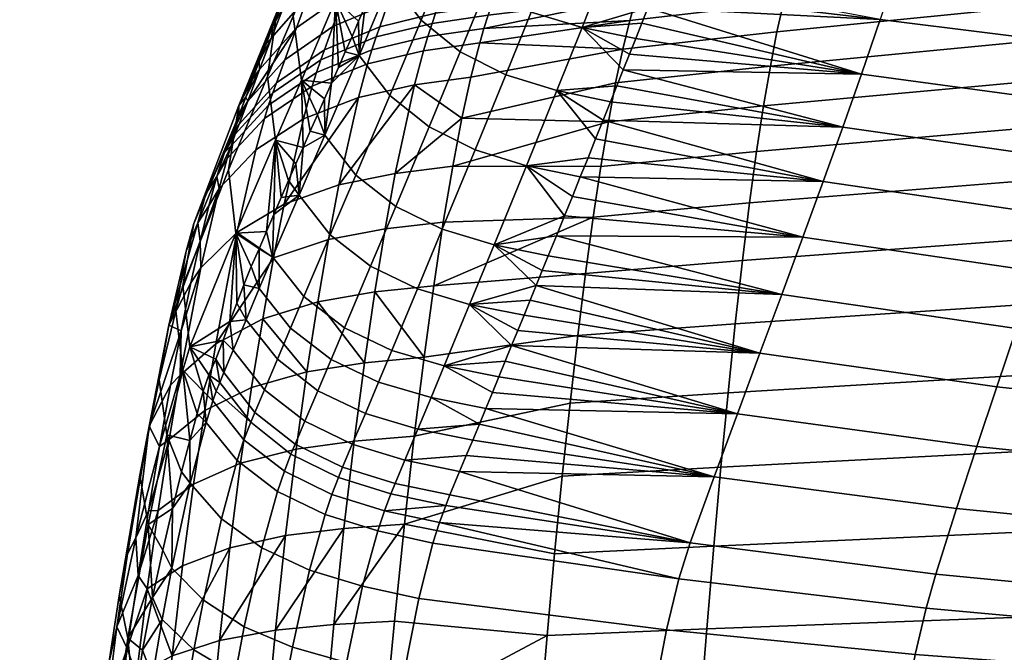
# Model space of a CAD drawing. Header units: millimetres. Extents: x -339 to 339, y -344 to 316.
# Tile 18 of 73: x -253 to -167, y 144 to 199. Entities that reach past the tile are written whole.
import ezdxf

# ---------------------------------------------------------------- set-up
doc = ezdxf.new("R2010")
doc.units = ezdxf.units.MM
doc.header["$MEASUREMENT"] = 0
for name, color, linetype in [('kolecka', 250, 'Continuous'), ('podnoz', 7, 'Continuous'), ('sedak', 253, 'Continuous'), ('sesak doplnky', 211, 'Continuous')]:
    doc.layers.add(name, color=color, linetype=linetype)

msp = doc.modelspace()

# ---------------------------------------------------------------- meshes
at = {"layer": 'kolecka'}
mesh = msp.add_polyface(dxfattribs=at)
corners = [(-218.09, 257.37, 35.503), (-217.073, 256.714, 35.628), (-217.073, 258.278, 41.012), (-218.09, 258.899, 40.766), (-218.09, 256.853, 30.046), (-217.073, 256.185, 30.046), (-218.758, 257.87, 30.046), (-218.758, 258.369, 35.312), (-218.09, 257.415, 24.365), (-217.073, 256.76, 24.235), (-218.758, 258.412, 24.564), (-218.09, 259.07, 18.902), (-217.073, 258.453, 18.646), (-215.969, 257.134, 38.301), (-215.969, 258.082, 41.089), (-215.969, 256.476, 35.505), (-215.969, 256.097, 27.351), (-302.849, -53.476, 24.588), (-302.849, -52.976, 30.046), (-291.849, -53.097, 27.351), (-291.849, -53.476, 24.588), (-302.849, -53.476, 35.505), (-291.849, -53.097, 32.742), (-291.849, -52.976, 30.046), (-302.849, -55.082, 19.004), (-291.849, -54.134, 21.792), (-291.849, -55.082, 19.004), (-302.849, -55.082, 41.089), (-291.849, -54.134, 38.301), (-291.849, -53.476, 35.505), (-289.728, -53.853, 30.047), (-289.728, -54.371, 24.59), (-290.744, -53.715, 24.465), (-290.744, -53.185, 30.047), (-289.728, -54.415, 35.728), (-290.744, -53.76, 35.858), (-290.744, -55.277, 19.081), (-290.744, -55.453, 41.447), (-324.849, -53.476, 24.588), (-335.849, -53.476, 24.588), (-335.849, -53.097, 27.351), (-324.849, -52.976, 30.046), (-335.849, -52.976, 30.046), (-335.849, -53.097, 32.742), (-324.849, -53.476, 35.505), (-324.849, -55.082, 19.004), (-335.849, -55.082, 19.004), (-335.849, -54.134, 21.792), (-335.849, -53.476, 35.505), (-335.849, -54.134, 38.301), (-324.849, -55.082, 41.089), (-337.971, -53.853, 30.047), (-336.953, -53.185, 30.047), (-336.953, -53.715, 24.465), (-337.971, -54.371, 24.59), (-337.971, -54.415, 35.728), (-336.953, -53.76, 35.858), (-336.953, -55.277, 19.081), (-336.953, -55.453, 41.447)]
mesh.append_faces([[corners[k] for k in face] for face in [(0, 1, 2, 3), (4, 5, 1, 0), (6, 4, 0, 7), (8, 9, 5, 4), (10, 8, 4, 6), (11, 12, 9, 8), (1, 13, 14, 2), (15, 13, 1, 1), (16, 5, 9, 9), (17, 18, 19, 20), (18, 21, 22, 23), (24, 17, 25, 26), (21, 27, 28, 29), (17, 20, 25, 25), (21, 29, 22, 22), (23, 19, 18, 18), (30, 31, 32, 33), (34, 30, 33, 35), (32, 25, 20, 20), (33, 32, 20, 19), (23, 33, 19, 19), (29, 35, 22, 22), (28, 35, 29, 29), (22, 33, 23, 23), (36, 25, 32, 32), (22, 35, 33, 33), (37, 35, 28, 28), (38, 39, 40, 41), (41, 42, 43, 44), (45, 46, 47, 38), (44, 48, 49, 50), (38, 47, 39, 39), (44, 43, 48, 48), (42, 41, 40, 40), (51, 52, 53, 54), (55, 56, 52, 51), (53, 39, 47, 47), (52, 40, 39, 53), (42, 40, 52, 52), (48, 43, 56, 56), (49, 48, 56, 56), (43, 42, 52, 52), (57, 53, 47, 47), (43, 52, 56, 56), (58, 49, 56, 56)]])
mesh = msp.add_polyface(dxfattribs=at)
corners = [(-9.202, -23.245, 280), (-9.202, -23.245, 277), (-4.549, -24.583, 277), (-4.549, -24.583, 280), (-17.678, -17.678, 280), (-17.678, -17.678, 277), (-13.68, -20.925, 277), (-13.68, -20.925, 280), (-23.244, -9.202, 280), (-23.244, -9.202, 277), (-20.925, -13.68, 277), (-20.925, -13.68, 280), (-25, 0, 280), (-25, 0, 277), (-24.582, -4.549, 277), (-24.582, -4.549, 280), (-23.244, 9.202, 280), (-23.244, 9.202, 277), (-24.582, 4.549, 277), (-24.582, 4.549, 280), (-17.678, 17.678, 280), (-17.678, 17.678, 277), (-20.925, 13.68, 277), (-20.925, 13.68, 280), (-9.202, 23.245, 280), (-9.202, 23.245, 277), (-13.68, 20.925, 277), (-13.68, 20.925, 280), (0, 25, 280), (0, 25, 277), (-4.549, 24.583, 277), (-4.549, 24.583, 280), (0, -25, 277), (0, -25, 280), (17.678, 17.678, 280), (4.549, 24.583, 280), (-9.202, -23.245, 280), (0, 25, 280), (-4.549, 24.583, 280), (-4.549, -24.583, 280), (0, -25, 280), (-20.925, -13.68, 280), (-13.68, -20.925, 280), (-17.678, -17.678, 280), (-20.925, 13.68, 280), (-23.244, -9.202, 280), (-24.582, 4.549, 280), (-24.582, -4.549, 280), (-13.68, 20.925, 280), (-17.678, 17.678, 280), (-9.202, 23.245, 280), (-23.244, 9.202, 280), (-25, 0, 280), (13.68, -20.925, 280), (-182.969, 256.476, 35.505), (-182.969, 255.976, 30.046), (-171.969, 256.097, 32.742), (-171.969, 256.476, 35.505), (-182.969, 256.476, 24.588), (-171.969, 256.097, 27.351), (-171.969, 255.976, 30.046), (-171.969, 256.476, 24.588), (-170.865, 256.185, 30.046), (-170.865, 256.76, 24.235), (-204.969, 256.476, 35.505), (-215.969, 256.476, 35.505), (-215.969, 256.097, 32.742), (-204.969, 255.976, 30.046), (-215.969, 255.976, 30.046), (-215.969, 256.097, 27.351), (-204.969, 256.476, 24.588), (-217.073, 256.185, 30.046)]
mesh.append_faces([[corners[k] for k in face] for face in [(0, 1, 2, 3), (4, 5, 6, 7), (7, 6, 1, 0), (8, 9, 10, 11), (12, 13, 14, 15), (15, 14, 9, 8), (11, 10, 5, 4), (16, 17, 18, 19), (20, 21, 22, 23), (23, 22, 17, 16), (24, 25, 26, 27), (28, 29, 30, 31), (31, 30, 25, 24), (27, 26, 21, 20), (19, 18, 13, 12), (3, 2, 32, 33), (34, 35, 36, 36), (37, 38, 35, 35), (36, 39, 40, 40), (36, 35, 41, 41), (42, 36, 43, 43), (44, 41, 35, 35), (44, 45, 41, 41), (43, 36, 41, 41), (45, 46, 47, 47), (48, 49, 44, 44), (48, 38, 50, 50), (48, 35, 38, 38), (45, 51, 46, 46), (51, 45, 44, 44), (44, 35, 48, 48), (46, 52, 47, 47), (40, 53, 36, 36), (54, 55, 56, 57), (55, 58, 59, 60), (55, 60, 56, 56), (58, 61, 59, 59), (62, 60, 59, 59), (62, 56, 60, 60), (59, 63, 62, 62), (64, 65, 66, 67), (67, 68, 69, 70), (67, 66, 68, 68), (71, 69, 68, 68), (71, 68, 66, 66)]])
at = {"layer": 'podnoz'}
mesh = msp.add_polyface(dxfattribs=at)
corners = [(-193.301, 253.426, 65.046), (-196.003, 254.136, 70), (-196.092, 253.577, 65.046), (-193.328, 253.991, 70), (-190.596, 253.836, 65.046), (-198.591, 254.825, 70), (-198.792, 254.296, 65.046), (-190.736, 254.384, 70), (-189.166, 242.413, 95.029), (-204.486, 259.334, 70), (-183.623, 229.493, 70), (-203.394, 260.098, 81.667), (-176.042, 223.942, 96.537), (-162.761, 199.652, 70), (-162.928, 205.451, 97.87), (-149.824, 186.941, 99.04), (-193.301, 253.426, 65.046), (-196.092, 253.577, 65.046), (-190.596, 253.836, 65.046), (-161.518, 245.554, 70), (-176.238, 260.403, 94.533), (-166.882, 247.797, 95.638), (-157.515, 235.192, 96.653), (-158.342, 234.645, 97.538), (-167.713, 247.254, 96.523), (-162.431, 219.012, 98.163), (-148.961, 222.038, 98.468), (-175.266, 224.561, 97.422), (-162.148, 206.063, 98.755), (-149.041, 187.548, 99.925), (-182.85, 246.544, 95.96), (-188.395, 243.039, 95.913), (-201.545, 261.509, 94.217), (-177.072, 259.865, 95.418), (-167.713, 247.254, 96.523), (-166.882, 247.797, 95.638), (-176.238, 260.403, 94.533), (-158.342, 234.645, 97.538), (-157.515, 235.192, 96.653), (-175.266, 224.561, 97.422), (-188.395, 243.039, 95.913), (-189.166, 242.413, 95.029), (-202.301, 260.863, 93.334), (-176.042, 223.942, 96.537), (-162.148, 206.063, 98.755), (-149.824, 186.941, 99.04), (-149.041, 187.548, 99.925), (-162.928, 205.451, 97.87)]
mesh.append_faces([[corners[k] for k in face] for face in [(0, 1, 2, 2), (3, 0, 4, 4), (5, 6, 2, 2), (7, 3, 4, 4), (0, 3, 1, 1), (5, 2, 1, 1), (8, 9, 10, 10), (11, 9, 8, 8), (12, 8, 10, 10), (13, 14, 12, 12), (10, 13, 12, 12), (15, 14, 13, 13), (16, 17, 18, 18), (19, 20, 21, 21), (21, 22, 19, 19), (23, 24, 25, 25), (25, 26, 23, 23), (27, 28, 25, 25), (29, 25, 28, 28), (30, 25, 24, 24), (27, 25, 30, 30), (31, 30, 32, 32), (27, 30, 31, 31), (30, 24, 33, 33), (34, 35, 36, 36), (35, 34, 37, 37), (38, 35, 37, 37), (39, 40, 41, 41), (40, 42, 41, 41), (41, 43, 39, 39), (44, 39, 43, 43), (45, 46, 47, 47), (43, 47, 44, 44)]])
at = {"layer": 'sedak'}
mesh = msp.add_polyface(dxfattribs=at)
corners = [(-182.77, 211.704, 516.427), (-209.38, 206.531, 508.475), (-208.899, 207.943, 514.673), (-184.111, 207.169, 496.581), (-209.863, 205.112, 502.281), (-210.84, 202.275, 489.899), (-210.351, 203.694, 496.084), (-198.866, 200.953, 477.14), (-211.534, 200.234, 481.204), (-212.199, 198.187, 473.021), (-211.832, 199.336, 477.524), (-212.572, 196.925, 468.556), (-199.459, 198.883, 469.34), (-200.068, 196.391, 461.665), (-213.337, 193.944, 459.752), (-206.052, 204.762, 715.074), (-204.245, 209.51, 745.587), (-208.212, 211.384, 745.479), (-210.035, 206.724, 714.947), (-201.599, 203.463, 715.024), (-199.757, 208.333, 745.52), (-212.053, 201.631, 684.497), (-213.436, 209.473, 714.612), (-215.464, 204.399, 684.142), (-208.065, 199.626, 684.637), (-203.63, 198.265, 684.595), (-210.278, 194.142, 654.253), (-214.269, 196.16, 654.106), (-205.839, 192.758, 654.209), (-213.793, 207.211, 514.845), (-214.762, 204.384, 502.457), (-208.422, 209.343, 520.873), (-216.437, 199.513, 481.374), (-215.735, 201.551, 490.068), (-194.889, 207.583, 745.341), (-194.418, 208.792, 752.968), (-195.854, 205.115, 730.095), (-195.367, 206.357, 737.716), (-196.348, 203.856, 722.477), (-196.85, 202.581, 714.862), (-198.934, 197.313, 684.437), (-198.4, 198.655, 692.04), (-197.358, 201.289, 707.252), (-197.876, 199.98, 699.644), (-199.475, 195.954, 676.835), (-200.022, 194.578, 669.236)]
mesh.append_faces([[corners[k] for k in face] for face in [(0, 1, 2, 2), (3, 4, 1, 1), (3, 5, 6, 6), (7, 8, 5, 5), (6, 4, 3, 3), (7, 9, 10, 10), (11, 9, 12, 12), (7, 12, 9, 9), (13, 11, 12, 12), (10, 8, 7, 7), (13, 14, 11, 11), (0, 3, 1, 1), (3, 7, 5, 5), (15, 16, 17, 18), (19, 20, 16, 15), (21, 18, 22, 23), (24, 15, 18, 21), (25, 19, 15, 24), (26, 24, 21, 27), (28, 25, 24, 26), (29, 2, 1, 1), (30, 4, 6, 6), (30, 1, 4, 4), (29, 31, 2, 2), (8, 32, 33, 5), (33, 6, 5, 5), (33, 30, 6, 6), (29, 1, 30, 30), (20, 34, 35, 35), (20, 19, 36, 37), (20, 37, 34, 34), (19, 38, 36, 36), (38, 19, 39, 39), (40, 41, 25, 25), (42, 39, 19, 19), (25, 41, 43, 43), (42, 19, 43, 43), (43, 19, 25, 25), (25, 44, 40, 40), (45, 44, 25, 25)]])
mesh = msp.add_polyface(dxfattribs=at)
corners = [(-217.679, 198.928, 653.734), (-215.464, 204.399, 684.142), (-218.149, 207.905, 683.57), (-220.354, 202.423, 653.136), (-214.269, 196.16, 654.106), (-212.053, 201.631, 684.497), (-220.426, 192.347, 619.534), (-223.113, 195.828, 618.908), (-227.569, 201.039, 516.569), (-226.524, 203.811, 528.937), (-222.415, 206.76, 528.111), (-223.428, 203.983, 515.727), (-219.624, 203.203, 502.776), (-218.645, 206.024, 515.157), (-213.793, 207.211, 514.845), (-214.762, 204.384, 502.457), (-224.426, 201.172, 503.357), (-228.591, 198.24, 504.213), (-220.602, 200.376, 490.382), (-215.735, 201.551, 490.068), (-225.411, 198.359, 490.962), (-229.592, 195.447, 491.823), (-221.312, 198.344, 481.688), (-216.437, 199.513, 481.374), (-226.136, 196.335, 482.268), (-221.622, 197.453, 478.024), (-216.74, 198.618, 477.702), (-226.453, 195.449, 478.613), (-221.997, 196.324, 473.587), (-217.113, 197.476, 473.221), (-222.379, 195.088, 469.19), (-217.493, 196.223, 468.779), (-212.199, 198.187, 473.021), (-211.832, 199.336, 477.524), (-211.534, 200.234, 481.204), (-212.572, 196.925, 468.556), (-227.576, 205.56, 554.709), (-224.471, 209.225, 553.717), (-229.698, 200.151, 529.966), (-228.864, 202.888, 547.335), (-228.28, 204.364, 554.173), (-229.452, 201.399, 540.499), (-227.699, 205.826, 561.014), (-230.776, 197.383, 517.616), (-231.823, 194.597, 505.278), (-230.046, 199.897, 533.666), (-230.645, 198.38, 526.838), (-231.245, 196.85, 520.016), (-231.841, 195.308, 513.202), (-220.975, 204.029, 654.309), (-220.464, 205.297, 661.158), (-219.968, 206.551, 668.01), (-222.591, 200.149, 633.781), (-223.156, 198.829, 626.945), (-223.733, 197.496, 620.113), (-224.321, 196.15, 613.284), (-222.037, 201.455, 640.62), (-221.498, 202.749, 647.463)]
mesh.append_faces([[corners[k] for k in face] for face in [(0, 1, 2, 3), (4, 5, 1, 0), (6, 0, 3, 7), (8, 9, 10, 11), (12, 13, 14, 15), (16, 11, 13, 12), (17, 8, 11, 16), (18, 12, 15, 19), (20, 16, 12, 18), (21, 17, 16, 20), (22, 18, 19, 23), (24, 20, 18, 22), (25, 22, 23, 26), (27, 24, 22, 25), (28, 25, 26, 29), (30, 28, 29, 31), (32, 29, 26, 33), (33, 26, 23, 34), (35, 31, 29, 32), (36, 37, 9, 38), (36, 39, 40, 40), (36, 41, 39, 39), (42, 36, 40, 40), (8, 43, 38, 9), (17, 44, 43, 8), (45, 38, 46, 46), (43, 46, 38, 38), (47, 46, 43, 43), (36, 38, 41, 41), (38, 45, 41, 41), (43, 48, 47, 47), (49, 3, 50, 50), (3, 51, 50, 50), (7, 52, 53, 53), (7, 54, 55, 55), (7, 53, 54, 54), (56, 3, 57, 57), (49, 57, 3, 3), (56, 52, 3, 3), (7, 3, 52, 52)]])
mesh = msp.add_polyface(dxfattribs=at)
corners = [(-160.024, 200.535, 460.211), (-186.596, 197.888, 461.139), (-186.031, 200.417, 468.891), (-159.545, 203.13, 468.096), (-160.517, 197.459, 452.501), (-187.175, 194.899, 453.554), (-161.02, 193.876, 445.016), (-187.768, 191.425, 446.181), (-161.533, 189.765, 437.812), (-188.373, 187.444, 439.073), (-162.057, 185.113, 430.951), (-188.989, 182.943, 432.285), (-162.585, 179.923, 424.501), (-189.612, 177.926, 425.889), (-133.819, 199.63, 451.609), (-133.413, 202.779, 459.424), (-134.235, 195.955, 444.029), (-134.66, 191.733, 436.744), (-135.092, 186.953, 429.821), (-135.529, 181.616, 423.326), (-199.459, 198.883, 469.34), (-198.866, 200.953, 477.14), (-185.48, 202.514, 476.769), (-200.692, 193.451, 454.15), (-201.332, 190.038, 446.841), (-200.068, 196.391, 461.665), (-201.984, 186.131, 439.786), (-157.935, 196.532, 711.418), (-156.536, 201.635, 737.296), (-176.017, 203.718, 736.849), (-177.567, 198.981, 710.936), (-159.406, 191.506, 685.477), (-179.2, 194.2, 684.994), (-160.883, 186.721, 660.762), (-180.837, 189.562, 660.239), (-162.423, 181.887, 636.035), (-182.546, 184.819, 635.487), (-164.022, 176.981, 611.325), (-184.324, 179.956, 610.762), (-118.575, 192.637, 712.171), (-117.502, 198.309, 737.994), (-119.702, 187.239, 686.241), (-120.83, 182.243, 661.621), (-122.004, 177.289, 636.974), (-196.85, 202.581, 714.862), (-197.358, 201.289, 707.252), (-197.876, 199.98, 699.644), (-198.4, 198.655, 692.04), (-198.934, 197.313, 684.437), (-199.475, 195.954, 676.835), (-200.022, 194.578, 669.236), (-201.789, 190.168, 645.487), (-202.444, 188.538, 636.934), (-203.109, 186.887, 628.385), (-203.784, 185.215, 619.841), (-204.47, 183.522, 611.303), (-205.164, 181.808, 602.769), (-205.868, 180.073, 594.24), (-186.171, 174.96, 586.091)]
mesh.append_faces([[corners[k] for k in face] for face in [(0, 1, 2, 3), (4, 5, 1, 0), (6, 7, 5, 4), (8, 9, 7, 6), (10, 11, 9, 8), (12, 13, 11, 10), (14, 4, 0, 15), (16, 6, 4, 14), (17, 8, 6, 16), (18, 10, 8, 17), (19, 12, 10, 18), (20, 21, 22, 2), (23, 5, 7, 24), (23, 25, 1, 5), (1, 25, 20, 2), (24, 7, 9, 26), (27, 28, 29, 30), (31, 27, 30, 32), (33, 31, 32, 34), (35, 33, 34, 36), (37, 35, 36, 38), (39, 40, 28, 27), (41, 39, 27, 31), (42, 41, 31, 33), (43, 42, 33, 35), (30, 44, 45, 45), (46, 47, 32, 32), (47, 48, 32, 32), (46, 30, 45, 45), (46, 32, 30, 30), (32, 49, 50, 50), (51, 52, 36, 36), (53, 54, 36, 36), (54, 55, 38, 38), (56, 57, 38, 38), (34, 32, 50, 50), (51, 36, 34, 34), (32, 48, 49, 49), (54, 38, 36, 36), (57, 58, 38, 38)]])
mesh = msp.add_polyface(dxfattribs=at)
corners = [(-201.332, 190.038, 446.841), (-214.931, 186.149, 442.908), (-214.123, 190.365, 451.18), (-202.649, 181.716, 433.04), (-216.594, 175.705, 427.583), (-215.756, 181.266, 435.012), (-216.991, 189.59, 619.921), (-214.269, 196.16, 654.106), (-217.679, 198.928, 653.734), (-220.426, 192.347, 619.534), (-212.97, 187.578, 620.07), (-210.278, 194.142, 654.253), (-223.391, 185.386, 585.428), (-223.113, 195.828, 618.908), (-226.104, 188.854, 584.775), (-219.915, 182.642, 585.828), (-215.842, 180.646, 585.975), (-211.324, 179.282, 585.911), (-208.499, 186.198, 620.018), (-222.124, 177.42, 561.277), (-225.63, 180.155, 560.869), (-218.016, 175.434, 561.423), (-213.463, 174.082, 561.349), (-224.401, 172.045, 536.764), (-227.93, 174.777, 536.344), (-220.263, 170.062, 536.911), (-215.682, 168.713, 536.83), (-221.418, 167.295, 524.677), (-225.568, 169.283, 524.528), (-216.823, 165.942, 524.593), (-226.826, 194.346, 474.261), (-226.453, 195.449, 478.613), (-221.622, 197.453, 478.024), (-221.997, 196.324, 473.587), (-227.204, 193.14, 469.948), (-222.379, 195.088, 469.19), (-223.163, 192.169, 460.511), (-217.493, 196.223, 468.779), (-218.277, 193.264, 460.018), (-227.971, 190.293, 461.427), (-219.961, 185.528, 443.251), (-224.88, 184.534, 443.895), (-225.793, 179.751, 436.094), (-220.846, 180.684, 435.386), (-226.728, 174.306, 428.747), (-221.746, 175.17, 427.981), (-222.652, 168.982, 421.125), (-213.337, 193.944, 459.752), (-212.572, 196.925, 468.556), (-217.441, 169.464, 420.711), (-224.918, 194.79, 606.459), (-225.523, 193.417, 599.636), (-224.321, 196.15, 613.284), (-209.242, 171.811, 555.002), (-208.7, 173.131, 561.14), (-209.789, 170.48, 548.867), (-210.899, 167.771, 536.609), (-210.341, 169.134, 542.736), (-211.463, 166.388, 530.487)]
mesh.append_faces([[corners[k] for k in face] for face in [(0, 1, 2, 2), (3, 4, 5, 5), (6, 7, 8, 9), (10, 11, 7, 6), (12, 9, 13, 14), (15, 6, 9, 12), (16, 10, 6, 15), (17, 18, 10, 16), (19, 15, 12, 20), (21, 16, 15, 19), (22, 17, 16, 21), (23, 19, 20, 24), (25, 21, 19, 23), (26, 22, 21, 25), (27, 25, 23, 28), (29, 26, 25, 27), (30, 31, 32, 33), (34, 30, 33, 35), (36, 35, 37, 38), (39, 34, 35, 36), (38, 40, 41, 41), (36, 38, 41, 41), (42, 41, 40, 43), (44, 42, 43, 45), (44, 45, 46, 46), (47, 38, 37, 48), (40, 2, 1, 1), (38, 47, 2, 2), (5, 43, 40, 1), (4, 45, 43, 5), (45, 4, 49, 49), (38, 2, 40, 40), (13, 50, 51, 51), (13, 52, 50, 50), (53, 54, 22, 22), (26, 55, 22, 22), (26, 56, 57, 57), (57, 55, 26, 26), (58, 56, 26, 26), (49, 46, 45, 45)]])
mesh = msp.add_polyface(dxfattribs=at)
corners = [(-225.63, 180.155, 560.869), (-223.391, 185.386, 585.428), (-226.104, 188.854, 584.775), (-228.358, 183.615, 560.195), (-228.591, 198.24, 504.213), (-229.592, 195.447, 491.823), (-232.843, 191.83, 492.896), (-230.332, 193.436, 483.128), (-225.411, 198.359, 490.962), (-226.136, 196.335, 482.268), (-233.6, 189.833, 484.2), (-230.657, 192.556, 479.483), (-226.453, 195.449, 478.613), (-233.933, 188.96, 480.565), (-231.024, 191.49, 475.26), (-226.826, 194.346, 474.261), (-234.29, 187.939, 476.509), (-231.393, 190.326, 471.075), (-227.204, 193.14, 469.948), (-234.647, 186.829, 472.483), (-232.132, 187.585, 462.793), (-227.971, 190.293, 461.427), (-235.354, 184.216, 464.508), (-223.163, 192.169, 460.511), (-224.88, 184.534, 443.895), (-229.676, 182.829, 445.101), (-233.792, 180.364, 446.912), (-230.776, 197.383, 517.616), (-231.823, 194.597, 505.278), (-231.841, 195.308, 513.202), (-233.022, 192.179, 499.57), (-234.558, 188.201, 482.571), (-234.249, 188.992, 485.923), (-235.547, 185.263, 471.491), (-234.87, 187.34, 478.97), (-232.43, 193.752, 506.39), (-233.631, 190.588, 492.725), (-236.249, 182.681, 463.999), (-226.137, 192.031, 592.817), (-225.523, 193.417, 599.636), (-223.113, 195.828, 618.908), (-226.756, 190.631, 586.001), (-229.283, 184.896, 558.773), (-229.921, 183.429, 551.973), (-228.647, 186.35, 565.574), (-228.014, 187.791, 572.38), (-227.382, 189.218, 579.188)]
mesh.append_faces([[corners[k] for k in face] for face in [(0, 1, 2, 3), (4, 5, 6, 6), (7, 5, 8, 9), (10, 6, 5, 7), (11, 7, 9, 12), (13, 10, 7, 11), (14, 11, 12, 15), (16, 13, 11, 14), (17, 14, 15, 18), (19, 16, 14, 17), (20, 17, 18, 21), (22, 19, 17, 20), (23, 24, 25, 25), (21, 23, 25, 25), (26, 20, 21, 25), (27, 28, 29, 29), (28, 4, 6, 6), (6, 30, 28, 28), (13, 31, 10, 10), (10, 32, 6, 6), (19, 33, 16, 16), (22, 33, 19, 19), (16, 34, 13, 13), (30, 35, 28, 28), (6, 32, 36, 36), (36, 30, 6, 6), (35, 29, 28, 28), (10, 31, 32, 32), (37, 33, 22, 22), (31, 13, 34, 34), (34, 16, 33, 33), (38, 2, 39, 39), (40, 39, 2, 2), (2, 38, 41, 41), (42, 43, 3, 3), (3, 44, 42, 42), (44, 3, 45, 45), (45, 2, 46, 46), (3, 2, 45, 45), (41, 46, 2, 2)]])
mesh = msp.add_polyface(dxfattribs=at)
corners = [(-214.123, 190.365, 451.18), (-213.337, 193.944, 459.752), (-200.068, 196.391, 461.665), (-200.692, 193.451, 454.15), (-201.332, 190.038, 446.841), (-201.984, 186.131, 439.786), (-214.931, 186.149, 442.908), (-217.441, 169.464, 420.711), (-216.594, 175.705, 427.583), (-203.321, 176.796, 426.675), (-203.999, 171.369, 420.736), (-202.649, 181.716, 433.04), (-188.989, 182.943, 432.285), (-189.612, 177.926, 425.889), (-190.24, 172.393, 419.934), (-204.679, 165.447, 415.275), (-190.871, 166.361, 414.473), (-188.373, 187.444, 439.073), (-215.756, 181.266, 435.012), (-180.837, 189.562, 660.239), (-200.579, 193.186, 661.639), (-201.144, 191.777, 654.046), (-200.022, 194.578, 669.236), (-182.546, 184.819, 635.487), (-202.444, 188.538, 636.934), (-203.109, 186.887, 628.385), (-201.789, 190.168, 645.487), (-206.583, 178.317, 585.716), (-207.104, 177.036, 579.568), (-186.171, 174.96, 586.091), (-205.868, 180.073, 594.24), (-207.632, 175.744, 573.423), (-208.163, 174.442, 567.28), (-188.081, 169.823, 561.497), (-208.7, 173.131, 561.14), (-209.242, 171.811, 555.002), (-209.789, 170.48, 548.867), (-184.324, 179.956, 610.762), (-204.47, 183.522, 611.303), (-205.164, 181.808, 602.769), (-208.499, 186.198, 620.018), (-205.839, 192.758, 654.209), (-210.278, 194.142, 654.253), (-212.97, 187.578, 620.07), (-203.63, 198.265, 684.595), (-211.324, 179.282, 585.911), (-203.784, 185.215, 619.841), (-213.463, 174.082, 561.349)]
mesh.append_faces([[corners[k] for k in face] for face in [(0, 1, 2, 3), (0, 3, 4, 4), (4, 5, 6, 6), (7, 8, 9, 10), (11, 9, 8, 8), (11, 12, 13, 9), (10, 9, 13, 14), (15, 10, 14, 16), (11, 5, 17, 12), (5, 11, 18, 6), (19, 20, 21, 21), (20, 19, 22, 22), (23, 24, 25, 25), (26, 19, 21, 21), (27, 28, 29, 29), (29, 30, 27, 27), (31, 32, 33, 33), (34, 35, 33, 33), (35, 36, 33, 33), (33, 32, 34, 34), (29, 28, 31, 31), (37, 38, 39, 39), (40, 41, 42, 43), (41, 40, 25, 24), (44, 41, 20, 22), (39, 40, 45, 45), (41, 26, 21, 21), (24, 26, 41, 41), (21, 20, 41, 41), (40, 38, 46, 46), (45, 30, 39, 39), (39, 38, 40, 40), (45, 28, 27, 27), (31, 47, 32, 32), (31, 28, 45, 45), (27, 30, 45, 45), (46, 25, 40, 40), (47, 31, 45, 45), (32, 47, 34, 34), (47, 36, 35, 35)]])
mesh = msp.add_polyface(dxfattribs=at)
corners = [(-227.93, 174.777, 536.344), (-225.63, 180.155, 560.869), (-228.358, 183.615, 560.195), (-230.668, 178.234, 535.649), (-229.104, 172.019, 524.102), (-231.845, 175.478, 523.396), (-225.568, 169.283, 524.528), (-224.401, 172.045, 536.764), (-230.257, 169.288, 511.863), (-232.99, 172.748, 511.147), (-226.722, 166.548, 512.294), (-231.387, 166.629, 499.579), (-234.106, 170.088, 498.848), (-236.954, 177.292, 449.198), (-235.354, 184.216, 464.508), (-232.132, 187.585, 462.793), (-233.792, 180.364, 446.912), (-230.593, 178.146, 437.433), (-229.676, 182.829, 445.101), (-224.88, 184.534, 443.895), (-225.793, 179.751, 436.094), (-231.539, 172.811, 430.208), (-226.728, 174.306, 428.747), (-235.634, 170.633, 432.422), (-238.756, 167.907, 435.232), (-222.652, 168.982, 421.125), (-227.673, 168.195, 421.939), (-232.504, 166.82, 423.508), (-236.603, 164.807, 425.9), (-237.004, 179.598, 456.692), (-238.676, 171.789, 442.892), (-236.249, 182.681, 463.999), (-239.585, 167.018, 436.541), (-237.815, 175.975, 449.634), (-229.921, 183.429, 551.973), (-230.562, 181.949, 545.176), (-231.208, 180.456, 538.382), (-231.861, 178.95, 531.592), (-232.535, 177.382, 524.598), (-233.191, 175.8, 517.611), (-233.81, 174.203, 510.629), (-234.397, 172.592, 503.64), (-234.987, 170.971, 496.661), (-234.938, 168.126, 490.16), (-235.644, 169.314, 489.61), (-236.235, 167.92, 483.772), (-235.299, 167.265, 486.577), (-235.6, 166.494, 483.511)]
mesh.append_faces([[corners[k] for k in face] for face in [(0, 1, 2, 3), (4, 0, 3, 5), (6, 7, 0, 4), (8, 4, 5, 9), (10, 6, 4, 8), (11, 8, 9, 12), (13, 14, 15, 16), (17, 18, 19, 20), (21, 17, 20, 22), (17, 21, 23, 23), (16, 18, 17, 17), (23, 16, 17, 17), (24, 13, 16, 23), (25, 26, 22, 22), (21, 22, 26, 26), (26, 27, 21, 21), (28, 23, 21, 27), (13, 29, 14, 14), (24, 30, 13, 13), (14, 29, 31, 31), (24, 32, 30, 30), (30, 33, 13, 13), (13, 33, 29, 29), (2, 34, 35, 35), (36, 3, 35, 35), (37, 38, 5, 5), (38, 39, 5, 5), (9, 39, 40, 40), (41, 9, 40, 40), (3, 36, 37, 37), (3, 37, 5, 5), (35, 3, 2, 2), (41, 42, 12, 12), (9, 5, 39, 39), (42, 43, 12, 12), (9, 41, 12, 12), (43, 42, 44, 44), (45, 46, 44, 44), (47, 46, 45, 45), (43, 44, 46, 46)]])
mesh = msp.add_polyface(dxfattribs=at)
corners = [(-163.118, 174.203, 418.518), (-190.24, 172.393, 419.934), (-189.612, 177.926, 425.889), (-162.585, 179.923, 424.501), (-163.653, 167.976, 413.057), (-190.871, 166.361, 414.473), (-164.187, 161.292, 408.171), (-191.499, 159.873, 409.565), (-164.714, 154.203, 403.893), (-192.12, 152.979, 405.247), (-165.231, 146.772, 400.241), (-192.729, 145.736, 401.543), (-165.736, 139.063, 397.217), (-193.324, 138.204, 398.46), (-166.226, 131.137, 394.806), (-193.9, 130.447, 395.991), (-135.97, 175.738, 417.319), (-135.529, 181.616, 423.326), (-136.412, 169.346, 411.858), (-136.853, 162.494, 406.99), (-137.289, 155.241, 402.747), (-137.717, 147.651, 399.14), (-138.134, 139.791, 396.164), (-138.538, 131.722, 393.803), (-176.968, 127.936, 451.057), (-176.476, 131.933, 452.53), (-198.521, 132.448, 451.86), (-199.051, 128.471, 449.871), (-132.746, 127.28, 452.522), (-154.42, 131.596, 452.967), (-132.362, 131.362, 453.271), (-165.675, 171.987, 586.661), (-164.022, 176.981, 611.325), (-184.324, 179.956, 610.762), (-186.171, 174.96, 586.091), (-167.376, 166.895, 562.072), (-188.081, 169.823, 561.497), (-169.119, 161.683, 537.586), (-190.052, 164.53, 537.004), (-170.899, 156.265, 513.25), (-192.082, 159.03, 512.648), (-172.713, 150.532, 489.111), (-194.167, 153.263, 488.462), (-173.571, 147.537, 479.025), (-195.158, 150.105, 478.146), (-174.504, 143.495, 469.378), (-196.236, 145.653, 468.368), (-175.488, 138.288, 460.439), (-197.376, 139.76, 459.469), (-123.217, 172.339, 612.325), (-122.004, 177.289, 636.974), (-162.423, 181.887, 636.035), (-124.463, 167.371, 587.702), (-125.736, 162.371, 563.131), (-127.029, 157.306, 538.635), (-128.337, 152.026, 514.274), (-129.651, 146.342, 490.106), (-130.271, 143.612, 480.339), (-130.944, 140.238, 470.84), (-131.653, 136.152, 461.757), (-207.632, 175.744, 573.423), (-209.789, 170.48, 548.867), (-154.42, 131.596, 452.967), (-132.362, 131.362, 453.271)]
mesh.append_faces([[corners[k] for k in face] for face in [(0, 1, 2, 3), (4, 5, 1, 0), (6, 7, 5, 4), (8, 9, 7, 6), (10, 11, 9, 8), (12, 13, 11, 10), (14, 15, 13, 12), (16, 0, 3, 17), (18, 4, 0, 16), (19, 6, 4, 18), (20, 8, 6, 19), (21, 10, 8, 20), (22, 12, 10, 21), (23, 14, 12, 22), (24, 25, 26, 27), (24, 28, 29, 29), (29, 28, 30, 30), (24, 29, 25, 25), (31, 32, 33, 34), (35, 31, 34, 36), (37, 35, 36, 38), (39, 37, 38, 40), (41, 39, 40, 42), (43, 41, 42, 44), (45, 43, 44, 46), (47, 45, 46, 48), (49, 50, 51, 32), (52, 49, 32, 31), (53, 52, 31, 35), (54, 53, 35, 37), (55, 54, 37, 39), (56, 55, 39, 41), (57, 56, 41, 43), (58, 57, 43, 45), (59, 58, 45, 47), (60, 36, 34, 34), (61, 38, 36, 36), (47, 62, 63, 59), (25, 47, 48, 26), (47, 25, 62, 62)]])
mesh = msp.add_polyface(dxfattribs=at)
corners = [(-218.29, 162.576, 414.492), (-217.441, 169.464, 420.711), (-203.999, 171.369, 420.736), (-204.679, 165.447, 415.275), (-219.155, 154.873, 408.864), (-205.356, 159.071, 410.354), (-192.12, 152.979, 405.247), (-206.026, 152.287, 406.013), (-191.499, 159.873, 409.565), (-190.871, 166.361, 414.473), (-210.341, 169.134, 542.736), (-210.899, 167.771, 536.609), (-190.052, 164.53, 537.004), (-211.463, 166.388, 530.487), (-212.031, 164.998, 524.367), (-212.604, 163.609, 518.247), (-192.082, 159.03, 512.648), (-213.18, 162.235, 512.123), (-213.759, 160.879, 505.998), (-214.344, 159.501, 499.866), (-209.789, 170.48, 548.867), (-194.167, 153.263, 488.462), (-215.188, 157.437, 491.229), (-215.542, 156.526, 487.688), (-222.569, 164.552, 512.443), (-221.418, 167.295, 524.677), (-225.568, 169.283, 524.528), (-226.722, 166.548, 512.294), (-217.972, 163.189, 512.355), (-216.823, 165.942, 524.593), (-223.719, 161.865, 500.178), (-227.862, 163.879, 500.021), (-219.128, 160.479, 500.096), (-224.564, 159.853, 491.518), (-228.707, 161.889, 491.35), (-219.974, 158.44, 491.447), (-224.926, 158.967, 487.962), (-229.069, 161.014, 487.786), (-220.332, 157.542, 487.899), (-225.496, 157.488, 482.466), (-229.647, 159.522, 482.153), (-220.896, 156.055, 482.474), (-226.091, 155.737, 477.024), (-230.24, 157.751, 476.558), (-228.61, 161.448, 415.759), (-227.673, 168.195, 421.939), (-222.652, 168.982, 421.125), (-223.552, 162.151, 414.912), (-229.534, 153.907, 410.151), (-224.445, 154.511, 409.28), (-215.682, 168.713, 536.83), (-216.096, 155.019, 482.293)]
mesh.append_faces([[corners[k] for k in face] for face in [(0, 1, 2, 3), (4, 0, 3, 5), (6, 7, 5, 8), (5, 3, 9, 8), (10, 11, 12, 12), (13, 14, 12, 12), (12, 11, 13, 13), (15, 16, 14, 14), (15, 17, 16, 16), (17, 18, 16, 16), (19, 16, 18, 18), (20, 10, 12, 12), (21, 22, 23, 23), (14, 16, 12, 12), (19, 21, 16, 16), (24, 25, 26, 27), (28, 29, 25, 24), (30, 24, 27, 31), (32, 28, 24, 30), (33, 30, 31, 34), (35, 32, 30, 33), (36, 33, 34, 37), (38, 35, 33, 36), (39, 36, 37, 40), (41, 38, 36, 39), (42, 39, 40, 43), (44, 45, 46, 47), (48, 44, 47, 49), (15, 29, 28, 28), (50, 29, 14, 13), (28, 32, 18, 17), (32, 35, 22, 19), (41, 51, 23, 23), (38, 41, 23, 23), (38, 23, 22, 35), (28, 17, 15, 15), (15, 14, 29, 29), (32, 19, 18, 18), (0, 47, 46, 1), (4, 49, 47, 0)]])
mesh = msp.add_polyface(dxfattribs=at)
corners = [(-227.862, 163.879, 500.021), (-226.722, 166.548, 512.294), (-230.257, 169.288, 511.863), (-231.387, 166.629, 499.579), (-232.227, 164.656, 490.898), (-234.106, 170.088, 498.848), (-234.938, 168.126, 490.16), (-228.707, 161.889, 491.35), (-232.589, 163.79, 487.324), (-235.299, 167.265, 486.577), (-229.069, 161.014, 487.786), (-235.6, 166.494, 483.511), (-233.176, 162.26, 481.478), (-235.9, 165.671, 480.442), (-229.647, 159.522, 482.153), (-233.767, 160.436, 475.661), (-236.493, 163.76, 474.336), (-230.24, 157.751, 476.558), (-235.149, 155.357, 464.486), (-237.883, 158.465, 462.589), (-231.616, 152.82, 465.834), (-236.722, 148.235, 454.41), (-239.48, 151.049, 451.967), (-233.158, 145.922, 456.191), (-239.715, 162.279, 428.948), (-238.756, 167.907, 435.232), (-235.634, 170.633, 432.422), (-236.603, 164.807, 425.9), (-233.469, 160.208, 417.416), (-232.504, 166.82, 423.508), (-227.673, 168.195, 421.939), (-228.61, 161.448, 415.759), (-237.577, 158.38, 419.96), (-240.687, 156.075, 423.215), (-234.416, 152.833, 411.882), (-229.534, 153.907, 410.151), (-238.535, 151.244, 414.559), (-241.64, 149.237, 417.998), (-235.324, 144.723, 407.04), (-238.642, 159.454, 461.537), (-237.915, 162.203, 467.062), (-239.433, 156.264, 456.225), (-236.733, 166.491, 478.558), (-236.235, 167.92, 483.772), (-237.277, 164.54, 472.754), (-240.277, 152.608, 451.179), (-240.545, 161.677, 430.669), (-239.585, 167.018, 436.541), (-241.508, 156.055, 425.572), (-242.425, 150.393, 421.337), (-241.158, 148.481, 446.469), (-240.331, 146.555, 447.243)]
mesh.append_faces([[corners[k] for k in face] for face in [(0, 1, 2, 3), (4, 3, 5, 6), (7, 0, 3, 4), (8, 4, 6, 9), (10, 7, 4, 8), (9, 11, 8, 8), (12, 8, 11, 13), (14, 10, 8, 12), (15, 12, 13, 16), (17, 14, 12, 15), (18, 15, 16, 19), (20, 17, 15, 18), (21, 18, 19, 22), (23, 20, 18, 21), (24, 25, 26, 27), (28, 29, 30, 31), (32, 27, 29, 28), (33, 24, 27, 32), (34, 28, 31, 35), (36, 32, 28, 34), (37, 33, 32, 36), (34, 35, 38, 38), (39, 19, 40, 40), (19, 39, 41, 41), (42, 13, 43, 43), (42, 44, 16, 16), (43, 13, 11, 11), (13, 42, 16, 16), (40, 16, 44, 44), (22, 19, 41, 41), (40, 19, 16, 16), (41, 45, 22, 22), (46, 47, 25, 25), (48, 24, 33, 33), (49, 33, 37, 37), (48, 46, 24, 24), (33, 49, 48, 48), (24, 46, 25, 25), (50, 51, 22, 22), (50, 22, 45, 45)]])
mesh = msp.add_polyface(dxfattribs=at)
corners = [(-206.684, 145.149, 402.279), (-220.859, 137.594, 400.038), (-220.024, 146.417, 403.971), (-221.664, 128.42, 397.006), (-207.324, 137.719, 399.164), (-207.945, 130.057, 396.662), (-219.155, 154.873, 408.864), (-206.026, 152.287, 406.013), (-192.12, 152.979, 405.247), (-192.729, 145.736, 401.543), (-205.356, 159.071, 410.354), (-193.324, 138.204, 398.46), (-193.9, 130.447, 395.991), (-211.533, 128.953, 448.89), (-220.501, 133.482, 450.517), (-221.106, 128.994, 447.65), (-199.051, 128.471, 449.871), (-198.521, 132.448, 451.86), (-214.344, 159.501, 499.866), (-215.188, 157.437, 491.229), (-194.167, 153.263, 488.462), (-215.542, 156.526, 487.688), (-216.096, 155.019, 482.293), (-217.896, 148.387, 466.942), (-196.236, 145.653, 468.368), (-195.158, 150.105, 478.146), (-216.669, 153.238, 476.997), (-219.193, 141.792, 457.945), (-219.851, 137.84, 454.006), (-197.376, 139.76, 459.469), (-221.486, 154.297, 477.125), (-220.896, 156.055, 482.474), (-225.496, 157.488, 482.466), (-226.091, 155.737, 477.024), (-227.45, 150.883, 466.624), (-230.24, 157.751, 476.558), (-231.616, 152.82, 465.834), (-222.803, 149.463, 466.937), (-224.226, 142.813, 457.811), (-228.948, 144.139, 457.293), (-224.946, 138.806, 453.814), (-229.714, 140.06, 453.196), (-225.652, 134.381, 450.276), (-230.463, 135.559, 449.553), (-226.27, 129.906, 447.212), (-231.104, 131.039, 446.299), (-224.445, 154.511, 409.28), (-225.318, 146.12, 404.376), (-230.424, 145.619, 405.257), (-229.534, 153.907, 410.151), (-231.246, 136.957, 401.308), (-226.137, 137.358, 400.426), (-226.91, 128.241, 397.377)]
mesh.append_faces([[corners[k] for k in face] for face in [(0, 1, 2, 2), (3, 1, 4, 5), (2, 6, 7, 0), (0, 7, 8, 9), (10, 7, 6, 6), (0, 9, 11, 4), (0, 4, 1, 1), (5, 4, 11, 12), (13, 14, 15, 15), (13, 16, 17, 17), (17, 14, 13, 13), (18, 19, 20, 20), (21, 22, 20, 20), (23, 24, 25, 26), (27, 28, 29, 29), (28, 14, 17, 17), (27, 29, 24, 23), (25, 22, 26, 26), (22, 25, 20, 20), (28, 17, 29, 29), (30, 31, 32, 33), (34, 33, 35, 36), (37, 30, 33, 34), (38, 37, 34, 39), (40, 38, 39, 41), (42, 40, 41, 43), (44, 42, 43, 45), (46, 47, 48, 48), (49, 46, 48, 48), (50, 48, 47, 51), (30, 26, 22, 31), (37, 23, 26, 30), (23, 37, 38, 27), (1, 51, 47, 2), (3, 52, 51, 1), (2, 47, 6, 6), (46, 6, 47, 47), (40, 28, 27, 38), (42, 14, 28, 40), (42, 44, 15, 14)]])
mesh = msp.add_polyface(dxfattribs=at)
corners = [(-228.948, 144.139, 457.293), (-227.45, 150.883, 466.624), (-231.616, 152.82, 465.834), (-233.158, 145.922, 456.191), (-237.548, 143.916, 449.948), (-236.722, 148.235, 454.41), (-239.48, 151.049, 451.967), (-240.331, 146.555, 447.243), (-233.958, 141.741, 451.94), (-229.714, 140.06, 453.196), (-238.366, 139.164, 445.928), (-241.182, 141.616, 442.961), (-234.743, 137.135, 448.136), (-230.463, 135.559, 449.553), (-239.083, 134.339, 442.249), (-241.946, 136.53, 439.035), (-235.417, 132.5, 444.681), (-231.104, 131.039, 446.299), (-229.534, 153.907, 410.151), (-230.424, 145.619, 405.257), (-235.324, 144.723, 407.04), (-234.416, 152.833, 411.882), (-239.454, 143.394, 409.818), (-238.535, 151.244, 414.559), (-242.557, 141.709, 413.401), (-241.64, 149.237, 417.998), (-239.749, 129.003, 438.983), (-242.665, 130.909, 435.539), (-236.039, 127.379, 441.632), (-232.014, 127.939, 398.251), (-231.246, 136.957, 401.308), (-226.137, 137.358, 400.426), (-226.91, 128.241, 397.377), (-236.159, 136.238, 403.122), (-236.934, 127.397, 400.079), (-240.299, 135.167, 405.969), (-241.079, 126.59, 402.967), (-244.175, 125.562, 406.72), (-243.399, 133.806, 409.656), (-245.366, 124.954, 408.944), (-244.599, 133.003, 411.836), (-243.376, 144.022, 417.432), (-242.425, 150.393, 421.337), (-244.326, 136.901, 413.962), (-245.21, 129.487, 411.187), (-242.032, 143.891, 442.165), (-241.158, 148.481, 446.469), (-242.732, 138.958, 438.389), (-243.322, 133.685, 435.137), (-243.854, 128.083, 432.401)]
mesh.append_faces([[corners[k] for k in face] for face in [(0, 1, 2, 3), (4, 5, 6, 7), (8, 3, 5, 4), (9, 0, 3, 8), (10, 4, 7, 11), (12, 8, 4, 10), (13, 9, 8, 12), (14, 10, 11, 15), (16, 12, 10, 14), (17, 13, 12, 16), (18, 19, 20, 20), (21, 20, 22, 22), (23, 21, 22, 22), (22, 24, 25, 25), (25, 23, 22, 22), (26, 14, 15, 27), (28, 16, 14, 26), (29, 30, 31, 32), (33, 20, 19, 30), (34, 33, 30, 29), (35, 22, 20, 33), (36, 35, 33, 34), (37, 38, 35, 36), (38, 24, 22, 35), (39, 40, 38, 37), (25, 24, 41, 41), (42, 25, 41, 41), (43, 24, 38, 38), (38, 40, 43, 43), (43, 41, 24, 24), (43, 40, 44, 44), (45, 7, 46, 46), (47, 11, 45, 45), (47, 15, 11, 11), (11, 7, 45, 45), (15, 47, 48, 48), (49, 27, 48, 48), (48, 27, 15, 15), (49, 26, 27, 27)]])
at = {"layer": 'sesak doplnky'}
mesh = msp.add_polyface(dxfattribs=at)
corners = [(-225.168, 200.674, 617.909), (-222.418, 207.288, 652.185), (-223.213, 212.882, 650.998), (-225.928, 206.248, 616.66), (-228.882, 199.251, 582.411), (-225.239, 211.882, 615.332), (-228.123, 204.879, 581.01), (-228.158, 193.687, 583.727), (-231.105, 194.001, 557.747), (-230.292, 199.626, 556.292), (-230.411, 188.442, 559.11), (-234.52, 185.849, 520.82), (-233.619, 191.463, 519.287), (-233.88, 180.3, 522.256), (-225.979, 210.135, 581.558), (-226.548, 208.713, 574.706), (-227.121, 207.276, 567.858), (-229.452, 201.399, 540.499), (-230.046, 199.897, 533.666), (-230.645, 198.38, 526.838), (-231.245, 196.85, 520.016), (-231.841, 195.308, 513.202), (-227.699, 205.826, 561.014), (-228.28, 204.364, 554.173), (-228.864, 202.888, 547.335), (-232.43, 193.752, 506.39), (-233.022, 192.179, 499.57), (-233.631, 190.588, 492.725), (-234.558, 188.201, 482.571), (-236.504, 183.755, 473.714), (-234.249, 188.992, 485.923), (-235.547, 185.263, 471.491), (-234.87, 187.34, 478.97), (-237.554, 181.152, 474.746), (-225.523, 193.417, 599.636), (-228.014, 187.791, 572.38), (-222.591, 200.149, 633.781), (-226.756, 190.631, 586.001), (-226.137, 192.031, 592.817), (-227.382, 189.218, 579.188), (-228.647, 186.35, 565.574), (-229.283, 184.896, 558.773), (-229.921, 183.429, 551.973), (-221.498, 202.749, 647.463), (-222.037, 201.455, 640.62), (-220.464, 205.297, 661.158), (-219.968, 206.551, 668.01), (-220.975, 204.029, 654.309), (-223.156, 198.829, 626.945), (-223.733, 197.496, 620.113), (-224.321, 196.15, 613.284), (-224.918, 194.79, 606.459)]
mesh.append_faces([[corners[k] for k in face] for face in [(0, 1, 2, 3), (4, 3, 5, 6), (7, 0, 3, 4), (8, 4, 6, 9), (10, 7, 4, 8), (11, 8, 9, 12), (13, 10, 8, 11), (14, 15, 6, 6), (15, 16, 6, 6), (17, 18, 9, 9), (19, 20, 12, 12), (19, 12, 18, 18), (21, 12, 20, 20), (22, 23, 9, 9), (23, 24, 9, 9), (25, 26, 12, 12), (24, 17, 9, 9), (12, 21, 25, 25), (9, 16, 22, 22), (26, 27, 12, 12), (28, 29, 30, 30), (31, 29, 32, 32), (28, 32, 29, 29), (30, 33, 27, 27), (18, 12, 9, 9), (33, 30, 29, 29), (27, 33, 12, 12), (9, 6, 16, 16), (7, 34, 0, 0), (35, 7, 10, 10), (0, 36, 1, 1), (7, 37, 38, 38), (7, 35, 39, 39), (10, 40, 35, 35), (39, 37, 7, 7), (40, 10, 41, 41), (34, 7, 38, 38), (42, 41, 10, 10), (43, 1, 44, 44), (1, 36, 44, 44), (45, 46, 1, 1), (1, 47, 45, 45), (1, 43, 47, 47), (48, 0, 49, 49), (50, 49, 0, 0), (0, 48, 36, 36), (50, 0, 51, 51), (51, 0, 34, 34)]])
mesh = msp.add_polyface(dxfattribs=at)
corners = [(-238.504, 175.747, 476.841), (-234.52, 185.849, 520.82), (-233.619, 191.463, 519.287), (-237.554, 181.152, 474.746), (-237.906, 170.375, 478.829), (-233.88, 180.3, 522.256), (-239.132, 173.523, 469.85), (-238.215, 178.743, 467.273), (-238.511, 168.326, 472.313), (-240.586, 167.493, 456.398), (-239.731, 172.284, 452.91), (-239.922, 162.7, 459.771), (-242.264, 159.164, 444.165), (-241.465, 163.447, 439.823), (-241.554, 154.864, 448.395), (-244.093, 148.617, 433.671), (-243.351, 152.281, 428.57), (-243.319, 144.918, 438.683), (-235.547, 185.263, 471.491), (-236.249, 182.681, 463.999), (-237.204, 181.211, 466.032), (-236.504, 183.755, 473.714), (-232.535, 177.382, 524.598), (-231.861, 178.95, 531.592), (-233.191, 175.8, 517.611), (-234.397, 172.592, 503.64), (-233.81, 174.203, 510.629), (-231.208, 180.456, 538.382), (-229.921, 183.429, 551.973), (-230.411, 188.442, 559.11), (-230.562, 181.949, 545.176), (-236.733, 166.491, 478.558), (-235.644, 169.314, 489.61), (-234.987, 170.971, 496.661), (-237.277, 164.54, 472.754), (-236.235, 167.92, 483.772), (-237.915, 162.203, 467.062), (-237.004, 179.598, 456.692), (-237.815, 175.975, 449.634), (-238.676, 171.789, 442.892), (-239.585, 167.018, 436.541), (-240.545, 161.677, 430.669), (-241.508, 156.055, 425.572), (-242.63, 153.683, 426.596), (-242.425, 150.393, 421.337), (-244.273, 145.922, 423.673), (-239.433, 156.264, 456.225), (-238.642, 159.454, 461.537), (-240.277, 152.608, 451.179)]
mesh.append_faces([[corners[k] for k in face] for face in [(0, 1, 2, 3), (4, 5, 1, 0), (6, 0, 3, 7), (8, 4, 0, 6), (9, 6, 7, 10), (11, 8, 6, 9), (12, 9, 10, 13), (14, 11, 9, 12), (15, 12, 13, 16), (17, 14, 12, 15), (18, 19, 20, 20), (20, 7, 3, 21), (20, 10, 7, 7), (20, 21, 18, 18), (5, 22, 23, 23), (24, 22, 5, 5), (5, 25, 26, 26), (5, 23, 27, 27), (5, 4, 25, 25), (28, 29, 30, 30), (5, 26, 24, 24), (29, 27, 30, 30), (31, 4, 8, 8), (29, 5, 27, 27), (32, 33, 4, 4), (4, 33, 25, 25), (8, 34, 31, 31), (35, 32, 4, 4), (35, 4, 31, 31), (36, 34, 8, 8), (19, 37, 20, 20), (37, 38, 10, 10), (39, 40, 13, 13), (39, 10, 38, 38), (41, 13, 40, 40), (41, 42, 43, 43), (44, 43, 42, 42), (43, 13, 41, 41), (13, 10, 39, 39), (45, 16, 43, 43), (13, 43, 16, 16), (14, 46, 11, 11), (47, 36, 11, 11), (11, 46, 47, 47), (46, 14, 48, 48), (11, 36, 8, 8), (37, 10, 20, 20)]])
mesh = msp.add_polyface(dxfattribs=at)
corners = [(-244.971, 142.71, 429.096), (-244.093, 148.617, 433.671), (-243.351, 152.281, 428.57), (-244.273, 145.922, 423.673), (-244.141, 139.455, 434.445), (-243.319, 144.918, 438.683), (-245.815, 136.197, 425.028), (-245.163, 138.916, 419.336), (-244.925, 133.423, 430.667), (-246.586, 129.326, 421.687), (-245.979, 131.542, 415.786), (-245.634, 127.051, 427.559), (-247.286, 122.149, 419.035), (-246.726, 123.844, 412.982), (-246.273, 120.393, 425.086), (-248.516, 107.224, 415.845), (-248.044, 107.836, 409.638), (-247.39, 106.55, 422.095), (-249.551, 92.074, 415.221), (-249.167, 91.565, 409.037), (-248.331, 92.522, 421.474), (-243.376, 144.022, 417.432), (-242.425, 150.393, 421.337), (-242.63, 153.683, 426.596), (-244.326, 136.901, 413.962), (-245.21, 129.487, 411.187), (-247.424, 106.326, 406.766), (-246.757, 114.13, 407.632), (-246.021, 121.871, 409.089), (-249.785, 72.163, 407.506), (-249.193, 81.359, 407.055), (-248.026, 98.488, 406.439), (-248.56, 90.75, 406.595), (-242.732, 138.958, 438.389), (-242.032, 143.891, 442.165), (-241.158, 148.481, 446.469), (-241.554, 154.864, 448.395), (-240.277, 152.608, 451.179), (-243.322, 133.685, 435.137), (-244.312, 122.239, 430.207), (-243.854, 128.083, 432.401), (-244.711, 116.235, 428.546), (-245.77, 97.836, 426.449), (-250.548, 56.657, 422.76), (-247.036, 73.596, 427.459), (-245.432, 104.009, 426.711), (-245.081, 110.142, 427.394), (-246.101, 91.729, 426.571)]
mesh.append_faces([[corners[k] for k in face] for face in [(0, 1, 2, 3), (4, 5, 1, 0), (6, 0, 3, 7), (8, 4, 0, 6), (9, 6, 7, 10), (11, 8, 6, 9), (12, 9, 10, 13), (14, 11, 9, 12), (15, 12, 13, 16), (17, 14, 12, 15), (18, 15, 16, 19), (20, 17, 15, 18), (21, 3, 22, 22), (23, 22, 3, 3), (21, 24, 7, 7), (25, 10, 24, 24), (26, 16, 27, 27), (27, 13, 28, 28), (28, 13, 25, 25), (29, 19, 30, 30), (19, 31, 32, 32), (19, 32, 30, 30), (16, 26, 31, 31), (7, 3, 21, 21), (13, 10, 25, 25), (19, 16, 31, 31), (13, 27, 16, 16), (7, 24, 10, 10), (33, 34, 5, 5), (35, 36, 5, 5), (4, 33, 5, 5), (5, 34, 35, 35), (37, 36, 35, 35), (38, 4, 8, 8), (39, 40, 11, 11), (14, 39, 11, 11), (40, 8, 11, 11), (38, 8, 40, 40), (14, 17, 41, 41), (17, 20, 42, 42), (43, 44, 20, 20), (33, 4, 38, 38), (45, 17, 42, 42), (41, 17, 46, 46), (46, 17, 45, 45), (41, 39, 14, 14), (44, 47, 20, 20), (42, 20, 47, 47)]])

doc.saveas('drawing.dxf')
